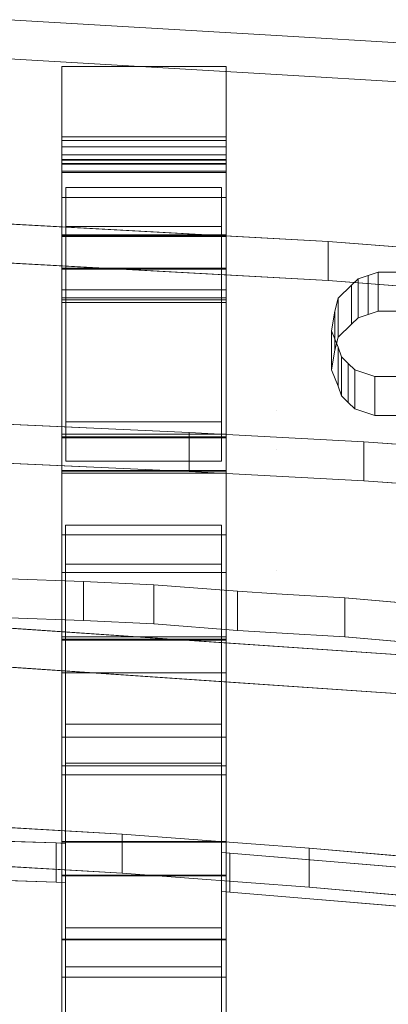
# Model space of a CAD drawing. Header units: millimetres. Extents: x -211 to 218, y -248 to 286.
# Tile 162 of 214: x 33 to 46, y 238 to 274. Entities that reach past the tile are written whole.
import ezdxf

# ---------------------------------------------------------------- set-up
doc = ezdxf.new("R2010")
doc.units = ezdxf.units.MM
doc.header["$LTSCALE"] = 25.4
doc.layers.add('None', color=7, linetype='Continuous', lineweight=9)

msp = doc.modelspace()

# ---------------------------------------------------------------- linework, layer by layer
at = {"layer": 'None', "color": 7, "linetype": 'Continuous', "lineweight": 9}
for points, invisible_edges in [([(42.268, 273.023, 328.313), (32.5, 273.6, 328.172), (34.563, 267.473, 329.671), (40.263, 267.473, 329.671)], 10), ([(32.5, 273.6, 328.172), (32.5, 259.325, 331.665), (34.563, 259.325, 331.665), (34.563, 267.473, 329.671)], 11), ([(32.5, 273.6, 328.172), (42.268, 273.023, 328.313), (42.268, 271.597, 322.485), (32.5, 272.174, 322.344)], 10), ([(40.263, 267.473, 329.671), (40.263, 259.325, 331.665), (42.268, 259.325, 331.665), (42.268, 273.023, 328.313)], 14), ([(42.268, 273.023, 328.313), (45.252, 264.142, 330.486), (45.619, 264.261, 330.457), (45.986, 264.38, 330.428)], 9), ([(45.986, 264.38, 330.428), (46.721, 264.38, 330.428), (49.66, 272.587, 328.42), (42.268, 273.023, 328.313)], 10), ([(42.268, 273.023, 328.313), (44.517, 263.429, 330.661), (45.007, 263.905, 330.544)], 9), ([(45.007, 263.905, 330.544), (45.252, 264.142, 330.486), (42.268, 273.023, 328.313)], 10), ([(42.268, 273.023, 328.313), (42.268, 259.325, 331.665), (44.272, 262.239, 330.952), (44.395, 262.953, 330.777)], 11), ([(44.395, 262.953, 330.777), (44.517, 263.429, 330.661), (42.268, 273.023, 328.313)], 10), ([(42.268, 273.023, 328.313), (49.66, 272.587, 328.42), (49.66, 271.161, 322.592), (42.268, 271.597, 322.485)], 8), ([(40.263, 266.047, 323.843), (34.563, 266.047, 323.843), (32.5, 272.174, 322.344), (42.268, 271.597, 322.485)], 10), ([(34.563, 266.047, 323.843), (34.563, 257.899, 325.837), (32.5, 257.899, 325.837), (32.5, 272.174, 322.344)], 14), ([(34.425, 268.022, 310.227), (34.425, 271.89, 322.651), (34.425, 269.318, 310.645)], 9), ([(34.425, 268.022, 310.227), (34.425, 263.735, 313.972), (34.425, 265.682, 324.16), (34.425, 271.89, 322.651)], 10), ([(40.425, 271.89, 322.651), (40.425, 263.735, 313.972), (40.425, 268.022, 310.227)], 9), ([(40.425, 263.444, 314.051), (40.425, 263.735, 313.972), (40.425, 271.89, 322.651), (40.425, 265.682, 324.16)], 10), ([(40.425, 269.318, 310.645), (40.425, 271.89, 322.651), (40.425, 268.022, 310.227)], 10), ([(42.268, 271.597, 322.485), (42.268, 257.899, 325.837), (40.263, 257.899, 325.837), (40.263, 266.047, 323.843)], 11), ([(42.268, 271.597, 322.485), (45.252, 262.716, 324.658), (45.007, 262.479, 324.716)], 9), ([(42.268, 271.597, 322.485), (49.66, 271.161, 322.592), (46.721, 262.954, 324.6), (45.986, 262.954, 324.6)], 10), ([(42.268, 271.597, 322.485), (44.517, 262.003, 324.833), (44.395, 261.527, 324.949)], 9), ([(45.986, 262.954, 324.6), (45.619, 262.835, 324.629), (45.252, 262.716, 324.658), (42.268, 271.597, 322.485)], 12), ([(45.007, 262.479, 324.716), (44.517, 262.003, 324.833), (42.268, 271.597, 322.485)], 10), ([(44.395, 261.527, 324.949), (44.272, 260.813, 325.124), (42.268, 257.899, 325.837), (42.268, 271.597, 322.485)], 14), ([(34.425, 268.065, 310.192), (34.425, 269.318, 310.645), (34.425, 269.189, 310.36), (34.425, 268.961, 310.148)], 9), ([(34.425, 268.065, 310.192), (34.425, 268.022, 310.227), (34.425, 269.318, 310.645)], 10), ([(40.425, 269.318, 310.645), (40.425, 268.022, 310.227), (40.425, 268.065, 310.192)], 9), ([(40.425, 268.961, 310.148), (40.425, 269.189, 310.36), (40.425, 269.318, 310.645), (40.425, 268.065, 310.192)], 12), ([(34.425, 268.961, 310.148), (34.425, 268.663, 310.039), (34.425, 268.347, 310.055), (34.425, 268.065, 310.192)], 8), ([(40.425, 268.065, 310.192), (40.425, 268.347, 310.055), (40.425, 268.663, 310.039), (40.425, 268.961, 310.148)], 8), ([(34.425, 246.346, 310.991), (34.425, 268.322, 307.723), (34.425, 268.475, 307.429), (34.425, 268.496, 307.098)], 9), ([(34.425, 268.496, 307.098), (34.425, 268.484, 307.036), (34.425, 246.346, 310.991)], 10), ([(34.425, 268.484, 307.036), (34.425, 265.746, 294.055), (34.425, 254.784, 296.627), (34.425, 246.346, 310.991)], 14), ([(34.425, 246.346, 310.991), (34.425, 263.367, 313.615), (34.425, 268.322, 307.723)], 9), ([(40.425, 246.346, 310.991), (40.425, 268.484, 307.036), (40.425, 268.496, 307.098)], 9), ([(40.425, 268.496, 307.098), (40.425, 268.475, 307.429), (40.425, 268.322, 307.723), (40.425, 246.346, 310.991)], 12), ([(40.425, 246.346, 310.991), (40.425, 254.784, 296.627), (40.425, 265.746, 294.055), (40.425, 268.484, 307.036)], 11), ([(40.425, 268.322, 307.723), (40.425, 263.367, 313.615), (40.425, 246.346, 310.991)], 10), ([(34.563, 257.899, 325.837), (34.563, 266.047, 323.843), (34.563, 267.473, 329.671), (34.563, 259.325, 331.665)], 8), ([(40.263, 259.325, 331.665), (40.263, 267.473, 329.671), (40.263, 266.047, 323.843), (40.263, 257.899, 325.837)], 8), ([(34.425, 257.041, 326.259), (34.425, 258.464, 332.114), (34.425, 267.104, 330.015), (34.425, 265.682, 324.16)], 8), ([(40.425, 265.682, 324.16), (40.425, 267.104, 330.015), (40.425, 258.464, 332.114), (40.425, 257.041, 326.259)], 8), ([(34.56, 255.137, 296.584), (30.902, 266.226, 293.871), (6.833, 255.617, 296.467)], 11), ([(44.15, 265.5, 294.049), (30.902, 266.226, 293.871), (34.56, 255.137, 296.584), (40.26, 255.137, 296.584)], 10), ([(34.425, 265.746, 294.055), (34.425, 265.718, 293.927), (34.425, 254.784, 296.627)], 8), ([(40.425, 254.784, 296.627), (40.425, 265.718, 293.927), (40.425, 265.746, 294.055)], 8), ([(4.135, 265.395, 287.897), (34.56, 253.711, 290.756), (6.833, 254.191, 290.639)], 11), ([(34.56, 253.711, 290.756), (4.135, 265.395, 287.897), (30.902, 264.8, 288.043)], 9), ([(34.425, 263.735, 313.972), (34.425, 257.041, 326.259), (34.425, 265.682, 324.16)], 11), ([(40.26, 255.137, 296.584), (57.313, 264.478, 294.299), (44.15, 265.5, 294.049)], 9), ([(40.425, 265.682, 324.16), (40.425, 257.041, 326.259), (40.425, 263.444, 314.051)], 11), ([(30.902, 264.8, 288.043), (44.15, 264.074, 288.221), (40.26, 253.711, 290.756), (34.56, 253.711, 290.756)], 10), ([(34.425, 253.417, 291.093), (34.425, 264.52, 288.352), (34.425, 264.493, 288.227)], 8), ([(34.425, 253.417, 291.093), (34.425, 264.493, 288.227), (34.425, 258.362, 259.679), (34.425, 247.4, 262.264)], 13), ([(67.993, 252.548, 297.218), (57.313, 264.478, 294.299), (40.26, 255.137, 296.584), (40.562, 243.164, 299.514)], 15), ([(40.425, 264.493, 288.227), (40.425, 264.52, 288.352), (40.425, 253.417, 291.093)], 8), ([(40.425, 247.4, 262.264), (40.425, 258.362, 259.679), (40.425, 264.493, 288.227), (40.425, 253.417, 291.093)], 13), ([(44.15, 264.074, 288.221), (57.313, 263.051, 288.471), (40.26, 253.711, 290.756)], 10), ([(34.425, 257.041, 326.259), (34.425, 263.735, 313.972), (34.425, 263.444, 314.051)], 9), ([(34.425, 257.041, 326.259), (34.425, 263.444, 314.051), (34.425, 263.277, 313.793)], 9), ([(34.425, 246.346, 310.991), (34.425, 263.277, 313.793), (34.425, 263.367, 313.615)], 9), ([(34.425, 263.277, 313.793), (34.425, 246.346, 310.991), (34.425, 251.058, 327.712), (34.425, 257.041, 326.259)], 9), ([(40.425, 257.041, 326.259), (40.425, 263.277, 313.793), (40.425, 263.444, 314.051)], 9), ([(40.425, 246.346, 310.991), (40.425, 263.367, 313.615), (40.425, 263.277, 313.793)], 9), ([(40.425, 263.277, 313.793), (40.425, 257.041, 326.259), (40.425, 251.058, 327.712), (40.425, 246.346, 310.991)], 9), ([(40.562, 241.738, 293.686), (40.26, 253.711, 290.756), (57.313, 263.051, 288.471), (67.993, 251.122, 291.39)], 15), ([(44.64, 261.288, 331.185), (44.517, 261.644, 331.097), (44.272, 262.239, 330.952), (42.268, 259.325, 331.665)], 12), ([(44.884, 261.05, 331.243), (44.64, 261.288, 331.185), (42.268, 259.325, 331.665)], 10), ([(42.268, 259.325, 331.665), (45.129, 260.812, 331.301), (44.884, 261.05, 331.243)], 9), ([(42.268, 257.899, 325.837), (44.272, 260.813, 325.124), (44.517, 260.218, 325.269), (44.64, 259.862, 325.356)], 9), ([(45.864, 260.574, 331.359), (45.129, 260.812, 331.301), (42.268, 259.325, 331.665)], 10), ([(42.268, 259.325, 331.665), (54.252, 259.325, 331.665), (46.721, 260.574, 331.359), (45.864, 260.574, 331.359)], 11), ([(42.268, 257.899, 325.837), (44.64, 259.862, 325.356), (44.884, 259.624, 325.415)], 9), ([(18.657, 259.338, 259.483), (6.833, 248.682, 262.091), (7.11, 234.957, 265.449), (34.56, 247.873, 262.288)], 15), ([(34.56, 247.873, 262.288), (24.497, 259.148, 259.53), (18.657, 259.338, 259.483)], 9), ([(34.563, 258.909, 331.767), (34.563, 259.325, 331.665), (32.5, 259.325, 331.665), (32.5, 258.196, 331.941)], 14), ([(34.563, 259.325, 331.665), (34.563, 258.909, 331.767), (34.563, 257.483, 325.938), (34.563, 257.899, 325.837)], 8), ([(42.268, 258.196, 331.941), (42.268, 259.325, 331.665), (40.263, 259.325, 331.665), (40.263, 258.909, 331.767)], 11), ([(40.263, 257.899, 325.837), (40.263, 257.483, 325.938), (40.263, 258.909, 331.767), (40.263, 259.325, 331.665)], 8), ([(44.884, 259.624, 325.415), (45.129, 259.386, 325.473), (42.268, 257.899, 325.837)], 10), ([(42.268, 257.899, 325.837), (45.129, 259.386, 325.473), (45.864, 259.148, 325.531)], 9), ([(42.268, 258.196, 331.941), (54.252, 258.196, 331.941), (54.252, 259.325, 331.665), (42.268, 259.325, 331.665)], 15), ([(31.305, 258.875, 259.597), (24.497, 259.148, 259.53), (34.56, 247.873, 262.288)], 10), ([(32.5, 258.196, 331.941), (42.268, 258.196, 331.941), (40.263, 258.909, 331.767), (34.563, 258.909, 331.767)], 11), ([(45.864, 259.148, 325.531), (46.721, 259.148, 325.531), (54.252, 257.899, 325.837), (42.268, 257.899, 325.837)], 14), ([(39.081, 258.53, 259.681), (31.305, 258.875, 259.597), (34.56, 247.873, 262.288), (40.26, 247.873, 262.288)], 10), ([(32.5, 255.876, 332.509), (42.268, 255.876, 332.509), (42.268, 258.196, 331.941), (32.5, 258.196, 331.941)], 15), ([(34.425, 258.362, 259.679), (34.425, 258.331, 259.538), (34.425, 247.4, 262.264)], 8), ([(40.26, 247.873, 262.288), (51.839, 257.733, 259.876), (45.46, 258.185, 259.765), (39.081, 258.53, 259.681)], 9), ([(40.425, 247.4, 262.264), (40.425, 258.331, 259.538), (40.425, 258.362, 259.679)], 8), ([(42.268, 255.876, 332.509), (54.252, 255.876, 332.509), (54.252, 258.196, 331.941), (42.268, 258.196, 331.941)], 15), ([(34.56, 246.447, 256.46), (7.11, 233.531, 259.621), (6.833, 247.256, 256.263), (18.657, 257.912, 253.655)], 15), ([(18.657, 257.912, 253.655), (24.497, 257.722, 253.702), (34.56, 246.447, 256.46)], 10), ([(32.5, 256.77, 326.113), (32.5, 257.899, 325.837), (34.563, 257.899, 325.837), (34.563, 257.483, 325.938)], 11), ([(40.263, 257.483, 325.938), (40.263, 257.899, 325.837), (42.268, 257.899, 325.837), (42.268, 256.77, 326.113)], 14), ([(42.268, 257.899, 325.837), (54.252, 257.899, 325.837), (54.252, 256.77, 326.113), (42.268, 256.77, 326.113)], 15), ([(34.56, 246.447, 256.46), (24.497, 257.722, 253.702), (31.305, 257.449, 253.769)], 9), ([(34.563, 257.483, 325.938), (40.263, 257.483, 325.938), (42.268, 256.77, 326.113), (32.5, 256.77, 326.113)], 14), ([(67.867, 231.436, 266.31), (67.993, 245.084, 262.971), (51.839, 257.733, 259.876), (40.26, 247.873, 262.288)], 15), ([(40.26, 246.447, 256.46), (34.56, 246.447, 256.46), (31.305, 257.449, 253.769), (39.081, 257.104, 253.853)], 10), ([(34.425, 246.021, 256.733), (34.425, 257.132, 253.962), (34.425, 257.106, 253.842)], 8), ([(40.425, 257.106, 253.842), (40.425, 257.132, 253.962), (40.425, 246.021, 256.733)], 8), ([(32.5, 256.77, 326.113), (42.268, 256.77, 326.113), (42.268, 254.45, 326.681), (32.5, 254.45, 326.681)], 15), ([(34.425, 246.021, 256.733), (34.425, 257.106, 253.842), (34.425, 250.973, 225.31)], 9), ([(39.081, 257.104, 253.853), (45.46, 256.759, 253.937), (51.839, 256.307, 254.048), (40.26, 246.447, 256.46)], 12), ([(40.425, 250.973, 225.31), (40.425, 257.106, 253.842), (40.425, 246.021, 256.733)], 10), ([(42.268, 256.77, 326.113), (54.252, 256.77, 326.113), (54.252, 254.45, 326.681), (42.268, 254.45, 326.681)], 15), ([(40.26, 246.447, 256.46), (51.839, 256.307, 254.048), (67.993, 243.658, 257.143), (67.867, 230.01, 260.482)], 15), ([(32.5, 254.925, 332.741), (42.268, 254.925, 332.741), (42.268, 255.876, 332.509), (32.5, 255.876, 332.509)], 15), ([(42.268, 254.925, 332.741), (54.252, 254.925, 332.741), (54.252, 255.876, 332.509), (42.268, 255.876, 332.509)], 15), ([(6.833, 255.617, 296.467), (7.11, 244.413, 299.208), (34.22, 243.533, 299.424), (34.56, 255.137, 296.584)], 13), ([(34.22, 243.533, 299.424), (34.56, 243.513, 299.428), (34.56, 255.137, 296.584)], 8), ([(40.26, 255.137, 296.584), (40.26, 243.182, 299.51), (40.562, 243.164, 299.514)], 8), ([(32.5, 254.925, 332.741), (32.5, 253.176, 333.169), (35.211, 253.081, 333.193)], 9), ([(35.211, 253.081, 333.193), (37.783, 252.962, 333.222), (42.268, 254.925, 332.741), (32.5, 254.925, 332.741)], 14), ([(34.425, 239.993, 288.438), (34.425, 246.346, 310.991), (34.425, 254.784, 296.627), (34.425, 253.417, 291.093)], 10), ([(37.783, 252.962, 333.222), (40.844, 252.725, 333.28), (42.268, 252.638, 333.301), (42.268, 254.925, 332.741)], 12), ([(40.425, 253.417, 291.093), (40.425, 254.784, 296.627), (40.425, 246.346, 310.991), (40.425, 239.993, 288.438)], 10), ([(54.252, 254.925, 332.741), (42.268, 254.925, 332.741), (44.762, 252.487, 333.338), (48.803, 252.13, 333.425)], 11), ([(42.268, 254.925, 332.741), (42.268, 252.638, 333.301), (44.762, 252.487, 333.338)], 9), ([(32.5, 254.45, 326.681), (42.268, 254.45, 326.681), (42.268, 253.499, 326.913), (32.5, 253.499, 326.913)], 15), ([(42.268, 254.45, 326.681), (54.252, 254.45, 326.681), (54.252, 253.499, 326.913), (42.268, 253.499, 326.913)], 15), ([(34.22, 242.107, 293.596), (7.11, 242.987, 293.38), (6.833, 254.191, 290.639), (34.56, 253.711, 290.756)], 14), ([(34.56, 253.711, 290.756), (34.56, 242.087, 293.6), (34.22, 242.107, 293.596)], 8), ([(40.562, 241.738, 293.686), (40.26, 241.756, 293.682), (40.26, 253.711, 290.756)], 8), ([(32.5, 253.499, 326.913), (42.268, 253.499, 326.913), (37.783, 251.536, 327.394), (35.211, 251.655, 327.364)], 11), ([(35.211, 251.655, 327.364), (32.5, 251.75, 327.341), (32.5, 253.499, 326.913)], 10), ([(32.5, 251.75, 327.341), (35.211, 251.655, 327.364), (35.211, 253.081, 333.193), (32.5, 253.176, 333.169)], 8), ([(34.425, 247.4, 262.264), (34.425, 239.993, 288.438), (34.425, 253.417, 291.093)], 11), ([(42.268, 253.499, 326.913), (42.268, 251.212, 327.473), (40.844, 251.299, 327.452), (37.783, 251.536, 327.394)], 9), ([(40.425, 253.417, 291.093), (40.425, 239.993, 288.438), (40.425, 247.4, 262.264)], 11), ([(48.803, 250.704, 327.597), (44.762, 251.061, 327.51), (42.268, 253.499, 326.913), (54.252, 253.499, 326.913)], 14), ([(44.762, 251.061, 327.51), (42.268, 251.212, 327.473), (42.268, 253.499, 326.913)], 10), ([(40.562, 243.164, 299.514), (67.72, 240.904, 300.067), (67.993, 252.548, 297.218)], 10), ([(42.268, 252.638, 333.301), (40.844, 252.725, 333.28), (40.844, 251.299, 327.452), (42.268, 251.212, 327.473)], 8), ([(42.268, 251.212, 327.473), (44.762, 251.061, 327.51), (44.762, 252.487, 333.338), (42.268, 252.638, 333.301)], 8), ([(21.338, 224.986, 231.813), (34.293, 224.487, 231.935), (34.56, 240.436, 228.033), (30.436, 251.521, 225.321)], 14), ([(52.856, 249.986, 225.696), (30.436, 251.521, 225.321), (34.56, 240.436, 228.033), (40.26, 240.436, 228.033)], 10), ([(67.993, 251.122, 291.39), (67.72, 239.478, 294.239), (40.562, 241.738, 293.686)], 9), ([(7.245, 250.713, 219.341), (34.56, 239.01, 222.205), (34.293, 223.061, 226.107), (21.338, 223.56, 225.985)], 11), ([(34.56, 239.01, 222.205), (7.245, 250.713, 219.341), (30.436, 250.095, 219.492)], 9), ([(34.425, 250.973, 225.31), (34.425, 240.018, 227.924), (34.425, 228.839, 248.817), (34.425, 246.021, 256.733)], 15), ([(34.425, 250.973, 225.31), (34.425, 250.946, 225.181), (34.425, 240.018, 227.924)], 8), ([(40.425, 240.018, 227.924), (40.425, 250.946, 225.181), (40.425, 250.973, 225.31)], 8), ([(40.425, 246.021, 256.733), (40.425, 228.839, 248.817), (40.425, 240.018, 227.924), (40.425, 250.973, 225.31)], 15), ([(30.436, 250.095, 219.492), (52.856, 248.56, 219.868), (40.26, 239.01, 222.205), (34.56, 239.01, 222.205)], 10), ([(67.993, 237.546, 228.74), (52.856, 249.986, 225.696), (40.26, 240.436, 228.033), (40.538, 224.13, 232.023)], 15), ([(34.425, 238.63, 222.396), (34.425, 249.747, 219.605), (34.425, 243.589, 190.969), (34.425, 232.632, 193.585)], 12), ([(40.425, 232.632, 193.585), (40.425, 243.589, 190.969), (40.425, 249.747, 219.605), (40.425, 238.63, 222.396)], 9), ([(40.538, 222.704, 226.194), (40.26, 239.01, 222.205), (52.856, 248.56, 219.868), (67.993, 236.12, 222.912)], 15), ([(7.11, 234.957, 265.449), (34.293, 234.053, 265.67), (34.56, 247.873, 262.288)], 10), ([(34.293, 234.053, 265.67), (34.56, 234.037, 265.674), (34.56, 247.873, 262.288)], 8), ([(40.26, 247.873, 262.288), (40.26, 233.712, 265.753), (40.538, 233.696, 265.757)], 8), ([(40.26, 247.873, 262.288), (40.538, 233.696, 265.757), (67.867, 231.436, 266.31)], 9), ([(34.425, 247.4, 262.264), (34.425, 246.021, 256.733), (34.425, 228.839, 248.817), (34.425, 234.157, 267.713)], 10), ([(34.425, 234.157, 267.713), (34.425, 239.993, 288.438), (34.425, 247.4, 262.264)], 10), ([(40.425, 247.4, 262.264), (40.425, 239.993, 288.438), (40.425, 234.157, 267.713)], 9), ([(40.425, 234.157, 267.713), (40.425, 228.839, 248.817), (40.425, 246.021, 256.733), (40.425, 247.4, 262.264)], 10), ([(34.56, 246.447, 256.46), (34.293, 232.626, 259.842), (7.11, 233.531, 259.621)], 9), ([(34.56, 246.447, 256.46), (34.56, 232.611, 259.846), (34.293, 232.626, 259.842)], 8), ([(67.867, 230.01, 260.482), (40.538, 232.27, 259.929), (40.26, 246.447, 256.46)], 10), ([(40.538, 232.27, 259.929), (40.26, 232.286, 259.925), (40.26, 246.447, 256.46)], 8), ([(7.184, 215.883, 197.965), (34.403, 215.003, 198.181), (34.633, 233.058, 193.763), (23.028, 244.523, 190.958)], 14), ([(29.812, 244.25, 191.025), (23.028, 244.523, 190.958), (34.633, 233.058, 193.763)], 10), ([(36.631, 243.857, 191.121), (29.812, 244.25, 191.025), (34.633, 233.058, 193.763)], 10), ([(34.633, 233.058, 193.763), (40.333, 233.058, 193.763), (43.464, 243.346, 191.246), (36.631, 243.857, 191.121)], 10), ([(34.425, 243.589, 190.969), (34.425, 243.558, 190.827), (34.425, 232.632, 193.585)], 8), ([(40.425, 232.632, 193.585), (40.425, 243.558, 190.827), (40.425, 243.589, 190.969)], 8), ([(23.028, 243.097, 185.13), (34.633, 231.632, 187.935), (34.403, 213.577, 192.353), (7.184, 214.457, 192.137)], 11), ([(34.633, 231.632, 187.935), (23.028, 243.097, 185.13), (29.812, 242.824, 185.197)], 9), ([(40.333, 233.058, 193.763), (54.141, 242.406, 191.476), (43.464, 243.346, 191.246)], 9), ([(34.633, 231.632, 187.935), (29.812, 242.824, 185.197), (36.631, 242.431, 185.293)], 9), ([(36.631, 242.431, 185.293), (43.464, 241.92, 185.418), (40.333, 231.632, 187.935), (34.633, 231.632, 187.935)], 10), ([(68.067, 230.037, 194.502), (54.141, 242.406, 191.476), (40.333, 233.058, 193.763), (40.648, 214.658, 198.265)], 15), ([(34.425, 231.237, 188.059), (34.425, 242.358, 185.251), (34.425, 242.331, 185.129)], 8), ([(34.425, 231.237, 188.059), (34.425, 242.331, 185.129), (34.425, 236.201, 156.633)], 9), ([(40.425, 242.331, 185.129), (40.425, 242.358, 185.251), (40.425, 231.237, 188.059)], 8), ([(40.425, 236.201, 156.633), (40.425, 242.331, 185.129), (40.425, 231.237, 188.059)], 10), ([(43.464, 241.92, 185.418), (54.141, 240.98, 185.648), (40.333, 231.632, 187.935)], 10), ([(40.648, 213.232, 192.437), (40.333, 231.632, 187.935), (54.141, 240.98, 185.648), (68.067, 228.611, 188.674)], 15), ([(34.293, 224.487, 231.935), (34.56, 224.471, 231.939), (34.56, 240.436, 228.033)], 8), ([(40.26, 240.436, 228.033), (40.26, 224.146, 232.019), (40.538, 224.13, 232.023)], 8), ([(34.425, 219.758, 216.51), (34.425, 224.041, 231.75), (34.425, 240.018, 227.924), (34.425, 238.63, 222.396)], 10), ([(34.425, 224.041, 231.75), (34.425, 228.839, 248.817), (34.425, 240.018, 227.924)], 10), ([(40.425, 238.63, 222.396), (40.425, 240.018, 227.924), (40.425, 224.041, 231.75), (40.425, 219.758, 216.51)], 10), ([(40.425, 240.018, 227.924), (40.425, 228.839, 248.817), (40.425, 224.041, 231.75)], 9), ([(34.56, 239.01, 222.205), (34.56, 223.045, 226.111), (34.293, 223.061, 226.107)], 8), ([(40.538, 222.704, 226.194), (40.26, 222.72, 226.191), (40.26, 239.01, 222.205)], 8), ([(34.425, 232.632, 193.585), (34.425, 215.994, 203.1), (34.425, 238.63, 222.396)], 11), ([(34.425, 238.63, 222.396), (34.425, 215.994, 203.1), (34.425, 219.758, 216.51)], 9), ([(40.425, 238.63, 222.396), (40.425, 215.994, 203.1), (40.425, 232.632, 193.585)], 11), ([(40.425, 219.758, 216.51), (40.425, 215.994, 203.1), (40.425, 238.63, 222.396)], 10)]:
    msp.add_3dface(points, dxfattribs=dict(at, invisible_edges=invisible_edges))
for points in [[(40.425, 269.318, 310.645), (34.425, 269.318, 310.645), (34.425, 271.89, 322.651), (40.425, 271.89, 322.651)], [(40.425, 271.89, 322.651), (34.425, 271.89, 322.651), (34.425, 265.682, 324.16), (40.425, 265.682, 324.16)], [(40.425, 269.189, 310.36), (34.425, 269.189, 310.36), (34.425, 269.318, 310.645), (40.425, 269.318, 310.645)], [(40.425, 268.961, 310.148), (34.425, 268.961, 310.148), (34.425, 269.189, 310.36), (40.425, 269.189, 310.36)], [(40.425, 268.663, 310.039), (34.425, 268.663, 310.039), (34.425, 268.961, 310.148), (40.425, 268.961, 310.148)], [(40.425, 268.347, 310.055), (34.425, 268.347, 310.055), (34.425, 268.663, 310.039), (40.425, 268.663, 310.039)], [(40.425, 268.484, 307.036), (34.425, 268.484, 307.036), (34.425, 268.496, 307.098), (40.425, 268.496, 307.098)], [(40.425, 268.496, 307.098), (34.425, 268.496, 307.098), (34.425, 268.475, 307.429), (40.425, 268.475, 307.429)], [(40.425, 265.746, 294.055), (34.425, 265.746, 294.055), (34.425, 268.484, 307.036), (40.425, 268.484, 307.036)], [(40.425, 268.475, 307.429), (34.425, 268.475, 307.429), (34.425, 268.322, 307.723), (40.425, 268.322, 307.723)], [(40.425, 268.065, 310.192), (34.425, 268.065, 310.192), (34.425, 268.347, 310.055), (40.425, 268.347, 310.055)], [(40.425, 268.322, 307.723), (34.425, 268.322, 307.723), (34.425, 263.367, 313.615), (40.425, 263.367, 313.615)], [(40.425, 268.022, 310.227), (34.425, 268.022, 310.227), (34.425, 268.065, 310.192), (40.425, 268.065, 310.192)], [(40.425, 263.735, 313.972), (34.425, 263.735, 313.972), (34.425, 268.022, 310.227), (40.425, 268.022, 310.227)], [(34.563, 267.473, 329.671), (34.563, 266.047, 323.843), (40.263, 266.047, 323.843), (40.263, 267.473, 329.671)], [(40.425, 265.682, 324.16), (34.425, 265.682, 324.16), (34.425, 267.104, 330.015), (40.425, 267.104, 330.015)], [(40.425, 267.104, 330.015), (34.425, 267.104, 330.015), (34.425, 258.464, 332.114), (40.425, 258.464, 332.114)], [(44.15, 265.5, 294.049), (44.15, 264.074, 288.221), (30.902, 264.8, 288.043), (30.902, 266.226, 293.871)], [(40.425, 265.718, 293.927), (34.425, 265.718, 293.927), (34.425, 265.746, 294.055), (40.425, 265.746, 294.055)], [(40.425, 254.784, 296.627), (34.425, 254.784, 296.627), (34.425, 265.718, 293.927), (40.425, 265.718, 293.927)], [(57.313, 264.478, 294.299), (57.313, 263.051, 288.471), (44.15, 264.074, 288.221), (44.15, 265.5, 294.049)], [(40.425, 264.493, 288.227), (34.425, 264.493, 288.227), (34.425, 264.52, 288.352), (40.425, 264.52, 288.352)], [(40.425, 264.52, 288.352), (34.425, 264.52, 288.352), (34.425, 253.417, 291.093), (40.425, 253.417, 291.093)], [(40.425, 258.362, 259.679), (34.425, 258.362, 259.679), (34.425, 264.493, 288.227), (40.425, 264.493, 288.227)], [(45.619, 264.261, 330.457), (45.619, 262.835, 324.629), (45.986, 262.954, 324.6), (45.986, 264.38, 330.428)], [(45.986, 264.38, 330.428), (45.986, 262.954, 324.6), (46.721, 262.954, 324.6), (46.721, 264.38, 330.428)], [(45.007, 263.905, 330.544), (45.007, 262.479, 324.716), (45.252, 262.716, 324.658), (45.252, 264.142, 330.486)], [(45.252, 264.142, 330.486), (45.252, 262.716, 324.658), (45.619, 262.835, 324.629), (45.619, 264.261, 330.457)], [(40.425, 263.444, 314.051), (34.425, 263.444, 314.051), (34.425, 263.735, 313.972), (40.425, 263.735, 313.972)], [(44.517, 263.429, 330.661), (44.517, 262.003, 324.833), (45.007, 262.479, 324.716), (45.007, 263.905, 330.544)], [(40.425, 263.277, 313.793), (34.425, 263.277, 313.793), (34.425, 263.444, 314.051), (40.425, 263.444, 314.051)], [(40.425, 263.367, 313.615), (34.425, 263.367, 313.615), (34.425, 263.277, 313.793), (40.425, 263.277, 313.793)], [(44.395, 262.953, 330.777), (44.395, 261.527, 324.949), (44.517, 262.003, 324.833), (44.517, 263.429, 330.661)], [(44.272, 262.239, 330.952), (44.272, 260.813, 325.124), (44.395, 261.527, 324.949), (44.395, 262.953, 330.777)], [(44.517, 261.644, 331.097), (44.517, 260.218, 325.269), (44.272, 260.813, 325.124), (44.272, 262.239, 330.952)], [(44.64, 261.288, 331.185), (44.64, 259.862, 325.356), (44.517, 260.218, 325.269), (44.517, 261.644, 331.097)], [(44.884, 261.05, 331.243), (44.884, 259.624, 325.415), (44.64, 259.862, 325.356), (44.64, 261.288, 331.185)], [(45.129, 260.812, 331.301), (45.129, 259.386, 325.473), (44.884, 259.624, 325.415), (44.884, 261.05, 331.243)], [(45.864, 260.574, 331.359), (45.864, 259.148, 325.531), (45.129, 259.386, 325.473), (45.129, 260.812, 331.301)], [(46.721, 260.574, 331.359), (46.721, 259.148, 325.531), (45.864, 259.148, 325.531), (45.864, 260.574, 331.359)], [(40.263, 258.909, 331.767), (40.263, 257.483, 325.938), (34.563, 257.483, 325.938), (34.563, 258.909, 331.767)], [(39.081, 258.53, 259.681), (39.081, 257.104, 253.853), (31.305, 257.449, 253.769), (31.305, 258.875, 259.597)], [(40.425, 258.464, 332.114), (34.425, 258.464, 332.114), (34.425, 257.041, 326.259), (40.425, 257.041, 326.259)], [(40.425, 258.331, 259.538), (34.425, 258.331, 259.538), (34.425, 258.362, 259.679), (40.425, 258.362, 259.679)], [(40.425, 247.4, 262.264), (34.425, 247.4, 262.264), (34.425, 258.331, 259.538), (40.425, 258.331, 259.538)], [(45.46, 258.185, 259.765), (45.46, 256.759, 253.937), (39.081, 257.104, 253.853), (39.081, 258.53, 259.681)], [(51.839, 257.733, 259.876), (51.839, 256.307, 254.048), (45.46, 256.759, 253.937), (45.46, 258.185, 259.765)], [(40.425, 257.106, 253.842), (34.425, 257.106, 253.842), (34.425, 257.132, 253.962), (40.425, 257.132, 253.962)], [(40.425, 257.132, 253.962), (34.425, 257.132, 253.962), (34.425, 246.021, 256.733), (40.425, 246.021, 256.733)], [(40.425, 250.973, 225.31), (34.425, 250.973, 225.31), (34.425, 257.106, 253.842), (40.425, 257.106, 253.842)], [(40.425, 257.041, 326.259), (34.425, 257.041, 326.259), (34.425, 251.058, 327.712), (40.425, 251.058, 327.712)], [(34.56, 243.513, 299.428), (34.56, 242.087, 293.6), (34.56, 253.711, 290.756), (34.56, 255.137, 296.584)], [(34.56, 255.137, 296.584), (34.56, 253.711, 290.756), (40.26, 253.711, 290.756), (40.26, 255.137, 296.584)], [(40.26, 255.137, 296.584), (40.26, 253.711, 290.756), (40.26, 241.756, 293.682), (40.26, 243.182, 299.51)], [(40.425, 253.417, 291.093), (34.425, 253.417, 291.093), (34.425, 254.784, 296.627), (40.425, 254.784, 296.627)], [(35.211, 253.081, 333.193), (35.211, 251.655, 327.364), (37.783, 251.536, 327.394), (37.783, 252.962, 333.222)], [(37.783, 252.962, 333.222), (37.783, 251.536, 327.394), (40.844, 251.299, 327.452), (40.844, 252.725, 333.28)], [(44.762, 252.487, 333.338), (44.762, 251.061, 327.51), (48.803, 250.704, 327.597), (48.803, 252.13, 333.425)], [(52.856, 249.986, 225.696), (52.856, 248.56, 219.868), (30.436, 250.095, 219.492), (30.436, 251.521, 225.321)], [(40.425, 251.058, 327.712), (34.425, 251.058, 327.712), (34.425, 246.346, 310.991), (40.425, 246.346, 310.991)], [(40.425, 250.946, 225.181), (34.425, 250.946, 225.181), (34.425, 250.973, 225.31), (40.425, 250.973, 225.31)], [(40.425, 240.018, 227.924), (34.425, 240.018, 227.924), (34.425, 250.946, 225.181), (40.425, 250.946, 225.181)], [(40.425, 243.589, 190.969), (34.425, 243.589, 190.969), (34.425, 249.747, 219.605), (40.425, 249.747, 219.605)], [(40.425, 249.747, 219.605), (34.425, 249.747, 219.605), (34.425, 238.63, 222.396), (40.425, 238.63, 222.396)], [(34.56, 234.037, 265.674), (34.56, 232.611, 259.846), (34.56, 246.447, 256.46), (34.56, 247.873, 262.288)], [(34.56, 247.873, 262.288), (34.56, 246.447, 256.46), (40.26, 246.447, 256.46), (40.26, 247.873, 262.288)], [(40.26, 247.873, 262.288), (40.26, 246.447, 256.46), (40.26, 232.286, 259.925), (40.26, 233.712, 265.753)], [(40.425, 246.021, 256.733), (34.425, 246.021, 256.733), (34.425, 247.4, 262.264), (40.425, 247.4, 262.264)], [(40.425, 246.346, 310.991), (34.425, 246.346, 310.991), (34.425, 239.993, 288.438), (40.425, 239.993, 288.438)], [(7.11, 244.413, 299.208), (7.11, 242.987, 293.38), (34.22, 242.107, 293.596), (34.22, 243.533, 299.424)], [(36.631, 243.857, 191.121), (36.631, 242.431, 185.293), (29.812, 242.824, 185.197), (29.812, 244.25, 191.025)], [(43.464, 243.346, 191.246), (43.464, 241.92, 185.418), (36.631, 242.431, 185.293), (36.631, 243.857, 191.121)], [(34.22, 243.533, 299.424), (34.22, 242.107, 293.596), (34.56, 242.087, 293.6), (34.56, 243.513, 299.428)], [(40.425, 243.558, 190.827), (34.425, 243.558, 190.827), (34.425, 243.589, 190.969), (40.425, 243.589, 190.969)], [(40.425, 232.632, 193.585), (34.425, 232.632, 193.585), (34.425, 243.558, 190.827), (40.425, 243.558, 190.827)], [(40.26, 243.182, 299.51), (40.26, 241.756, 293.682), (40.562, 241.738, 293.686), (40.562, 243.164, 299.514)], [(40.562, 243.164, 299.514), (40.562, 241.738, 293.686), (67.72, 239.478, 294.239), (67.72, 240.904, 300.067)], [(54.141, 242.406, 191.476), (54.141, 240.98, 185.648), (43.464, 241.92, 185.418), (43.464, 243.346, 191.246)], [(40.425, 242.331, 185.129), (34.425, 242.331, 185.129), (34.425, 242.358, 185.251), (40.425, 242.358, 185.251)], [(40.425, 242.358, 185.251), (34.425, 242.358, 185.251), (34.425, 231.237, 188.059), (40.425, 231.237, 188.059)], [(40.425, 236.201, 156.633), (34.425, 236.201, 156.633), (34.425, 242.331, 185.129), (40.425, 242.331, 185.129)], [(34.56, 224.471, 231.939), (34.56, 223.045, 226.111), (34.56, 239.01, 222.205), (34.56, 240.436, 228.033)], [(34.56, 240.436, 228.033), (34.56, 239.01, 222.205), (40.26, 239.01, 222.205), (40.26, 240.436, 228.033)], [(40.26, 240.436, 228.033), (40.26, 239.01, 222.205), (40.26, 222.72, 226.191), (40.26, 224.146, 232.019)], [(40.425, 238.63, 222.396), (34.425, 238.63, 222.396), (34.425, 240.018, 227.924), (40.425, 240.018, 227.924)], [(40.425, 239.993, 288.438), (34.425, 239.993, 288.438), (34.425, 234.157, 267.713), (40.425, 234.157, 267.713)]]:
    msp.add_3dface(points, dxfattribs=at)

doc.saveas('drawing.dxf')
